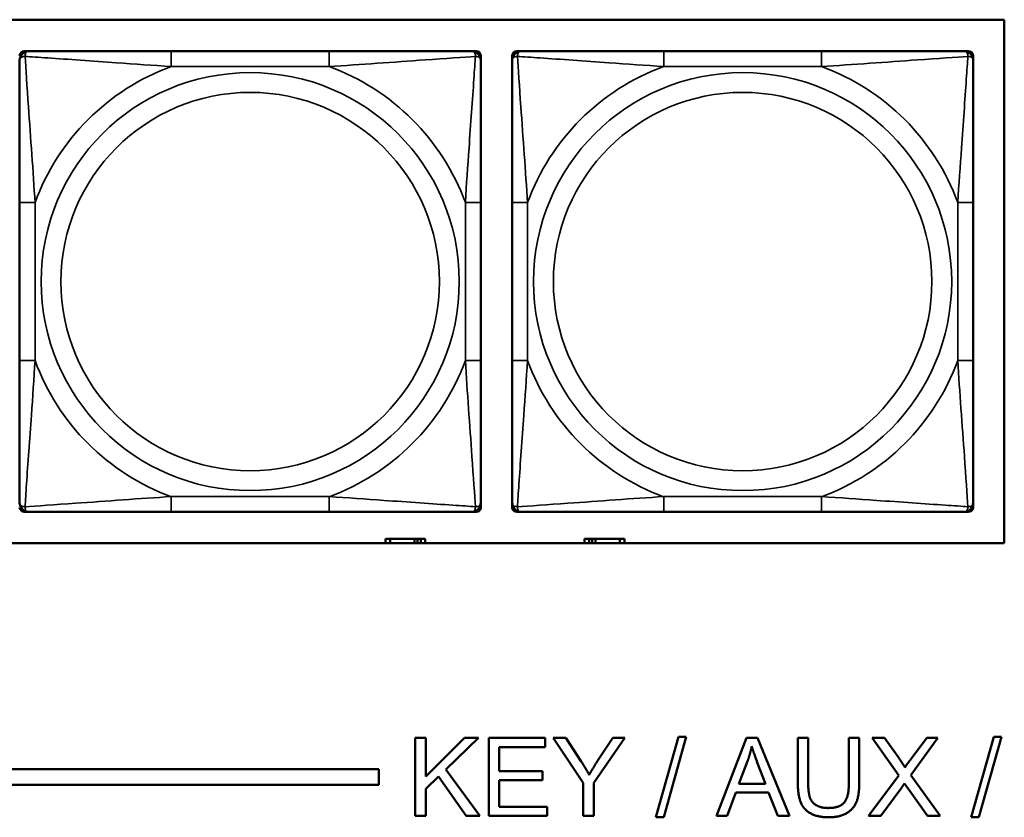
# Model space of a CAD drawing. Header units: inches. Extents: x 1.4 to 53.9, y 1.3 to 58.
# Tile 115 of 227: x 26.4 to 27.7, y 41.7 to 42.8. Entities that reach past the tile are written whole.
import ezdxf

# ---------------------------------------------------------------- set-up
doc = ezdxf.new("R2010")
doc.units = ezdxf.units.IN
doc.header["$MEASUREMENT"] = 0
doc.layers.add('Visible (ANSI)', color=7, linetype='Continuous', lineweight=50)
doc.layers.add('Visible Narrow (ANSI)', color=7, linetype='Continuous', lineweight=35)

msp = doc.modelspace()

# ---------------------------------------------------------------- linework, layer by layer
at = {"layer": 'Visible (ANSI)'}
for p, q in [((25.1086, 42.7564), (27.6768, 42.7564)), ((27.6768, 42.7564), (27.6768, 42.0858)), ((26.4214, 42.7161), (26.4273, 42.7161)), ((26.812, 42.7161), (26.6097, 42.7161)), ((26.9943, 42.7161), (27.0002, 42.7161)), ((27.0061, 42.7102), (27.0061, 42.7043)), ((27.0464, 42.7043), (27.0464, 42.7102)), ((27.0523, 42.7161), (27.0582, 42.7161)), ((27.4428, 42.7161), (27.2405, 42.7161)), ((27.6251, 42.7161), (27.631, 42.7161)), ((27.6369, 42.7102), (27.6369, 42.7043)), ((26.4155, 42.522), (26.4155, 42.3197)), ((27.0061, 42.3197), (27.0061, 42.522)), ((27.0464, 42.522), (27.0464, 42.3197)), ((27.6369, 42.3197), (27.6369, 42.522)), ((27.0061, 42.1374), (27.0061, 42.1315)), ((27.0464, 42.1315), (27.0464, 42.1374)), ((27.6369, 42.1374), (27.6369, 42.1315)), ((26.4273, 42.1256), (26.4214, 42.1256)), ((26.6097, 42.1256), (26.812, 42.1256)), ((27.0002, 42.1256), (26.9943, 42.1256)), ((27.0582, 42.1256), (27.0523, 42.1256)), ((27.2405, 42.1256), (27.4428, 42.1256)), ((27.631, 42.1256), (27.6251, 42.1256)), ((26.8899, 42.0914), (26.8841, 42.0914)), ((26.8841, 42.0914), (26.8841, 42.0858)), ((26.8899, 42.0914), (26.9212, 42.0914)), ((26.8899, 42.0858), (26.8899, 42.0914)), ((26.9212, 42.0858), (26.9212, 42.0914)), ((26.9212, 42.0914), (26.9253, 42.0914)), ((26.9253, 42.0914), (26.9253, 42.0858)), ((26.9253, 42.0914), (26.9293, 42.0914)), ((26.9351, 42.0914), (26.9293, 42.0914)), ((26.9293, 42.0914), (26.9293, 42.0858)), ((26.9351, 42.0858), (26.9351, 42.0914)), ((27.1449, 42.0914), (27.1391, 42.0914)), ((27.1391, 42.0914), (27.1391, 42.0858)), ((27.1449, 42.0914), (27.1489, 42.0914)), ((27.1449, 42.0858), (27.1449, 42.0914)), ((27.1489, 42.0858), (27.1489, 42.0914)), ((27.1489, 42.0914), (27.153, 42.0914)), ((27.153, 42.0914), (27.153, 42.0858)), ((27.153, 42.0914), (27.1843, 42.0914)), ((27.1843, 42.0914), (27.1843, 42.0858)), ((27.1901, 42.0914), (27.1843, 42.0914)), ((27.1901, 42.0858), (27.1901, 42.0914)), ((27.6768, 42.0858), (25.1086, 42.0858)), ((27.2306, 41.7344), (27.2595, 41.8377)), ((27.2694, 41.8377), (27.2405, 41.7344)), ((27.2595, 41.8377), (27.2694, 41.8377)), ((27.6343, 41.7344), (27.6633, 41.8377)), ((27.6732, 41.8377), (27.6442, 41.7344)), ((27.6633, 41.8377), (27.6732, 41.8377)), ((26.9223, 41.8361), (26.9356, 41.8361)), ((26.9223, 41.7361), (26.9223, 41.8361)), ((26.9356, 41.8361), (26.9356, 41.7865)), ((26.9356, 41.7865), (26.9853, 41.8361)), ((27.0032, 41.8361), (26.9613, 41.7955)), ((26.9853, 41.8361), (27.0032, 41.8361)), ((27.0164, 41.8361), (27.0888, 41.8361)), ((27.0164, 41.7361), (27.0164, 41.8361)), ((27.0888, 41.8242), (27.0297, 41.8242)), ((27.0297, 41.8242), (27.0297, 41.7937)), ((27.0888, 41.8361), (27.0888, 41.8242)), ((27.1375, 41.7784), (27.0989, 41.8361)), ((27.0989, 41.8361), (27.115, 41.8361)), ((27.115, 41.8361), (27.1348, 41.8059)), ((27.1907, 41.8361), (27.1508, 41.7784)), ((27.1559, 41.8066), (27.1753, 41.8361)), ((27.1753, 41.8361), (27.1907, 41.8361)), ((27.308, 41.7361), (27.3464, 41.8361)), ((27.3464, 41.8361), (27.3607, 41.8361)), ((27.3607, 41.8361), (27.4016, 41.7361)), ((27.4123, 41.7783), (27.4123, 41.8361)), ((27.4123, 41.8361), (27.4256, 41.8361)), ((27.4256, 41.8361), (27.4256, 41.7784)), ((27.4777, 41.7784), (27.4777, 41.8361)), ((27.4777, 41.8361), (27.491, 41.8361)), ((27.491, 41.8361), (27.491, 41.7783)), ((27.5415, 41.7879), (27.5075, 41.8361)), ((27.5075, 41.8361), (27.5232, 41.8361)), ((27.5232, 41.8361), (27.5415, 41.8104)), ((27.5918, 41.8361), (27.5572, 41.7885)), ((27.5575, 41.8094), (27.5774, 41.8361)), ((27.5774, 41.8361), (27.5918, 41.8361)), ((27.3368, 41.7771), (27.3479, 41.8064)), ((27.3603, 41.8048), (27.3708, 41.7771)), ((19.4287, 41.7961), (26.8757, 41.7961)), ((26.8757, 41.7961), (26.8757, 41.7761)), ((26.952, 41.7866), (26.9356, 41.7707)), ((26.9876, 41.7361), (26.952, 41.7866)), ((26.9613, 41.7955), (27.005, 41.7361)), ((27.0297, 41.7937), (27.0851, 41.7937)), ((27.0851, 41.7937), (27.0851, 41.7819)), ((27.5029, 41.7361), (27.5415, 41.7879)), ((27.5572, 41.7885), (27.5946, 41.7361)), ((26.8757, 41.7761), (19.4287, 41.7761)), ((27.0851, 41.7819), (27.0297, 41.7819)), ((27.0297, 41.7819), (27.0297, 41.7479)), ((27.1375, 41.7361), (27.1375, 41.7784)), ((27.1508, 41.7784), (27.1508, 41.7361)), ((27.3708, 41.7771), (27.3368, 41.7771)), ((26.9356, 41.7707), (26.9356, 41.7361)), ((27.333, 41.7663), (27.322, 41.7361)), ((27.3749, 41.7663), (27.333, 41.7663)), ((27.3865, 41.7361), (27.3749, 41.7663)), ((27.5441, 41.7707), (27.5188, 41.7361)), ((27.5784, 41.7361), (27.5531, 41.7717)), ((27.0297, 41.7479), (27.0911, 41.7479)), ((27.0911, 41.7479), (27.0911, 41.7361)), ((26.9356, 41.7361), (26.9223, 41.7361)), ((27.005, 41.7361), (26.9876, 41.7361)), ((27.0911, 41.7361), (27.0164, 41.7361)), ((27.1508, 41.7361), (27.1375, 41.7361)), ((27.322, 41.7361), (27.308, 41.7361)), ((27.4016, 41.7361), (27.3865, 41.7361)), ((27.5188, 41.7361), (27.5029, 41.7361)), ((27.5946, 41.7361), (27.5784, 41.7361)), ((27.2405, 41.7344), (27.2306, 41.7344)), ((27.6442, 41.7344), (27.6343, 41.7344))]:
    msp.add_line(p, q, dxfattribs=at)
for centre, radius, start, end in [((26.4214, 42.7102), 0.00591, 90, 180), ((26.4273, 42.7043), 0.0118, 90, 180), ((26.9943, 42.7043), 0.0118, 0, 90), ((27.0002, 42.7102), 0.00591, 0, 90), ((27.0523, 42.7102), 0.00591, 90, 180), ((27.0582, 42.7043), 0.0118, 90, 180), ((27.6251, 42.7043), 0.0118, 0, 90), ((27.631, 42.7102), 0.00591, 0, 90), ((26.4273, 42.1374), 0.0118, 180, 270), ((26.4214, 42.1315), 0.00591, 180, 270), ((26.9943, 42.1374), 0.0118, 270, 0), ((27.0002, 42.1315), 0.00591, 270, 0), ((27.0582, 42.1374), 0.0118, 180, 270), ((27.0523, 42.1315), 0.00591, 180, 270), ((27.6251, 42.1374), 0.0118, 270, 0), ((27.631, 42.1315), 0.00591, 270, 0)]:
    msp.add_arc(centre, radius, start, end, dxfattribs=at)
for points, knots in [([(26.6097, 42.7161), (26.586, 42.7161), (26.562, 42.7161), (26.5386, 42.7161), (26.508, 42.7161), (26.4771, 42.7161), (26.4538, 42.7161), (26.4418, 42.7161), (26.4322, 42.7161), (26.4273, 42.7161)], [0.2569537, 0.2569537, 0.2569537, 0.2569537, 0.4371919, 0.4371919, 0.4371919, 0.6739428, 0.6739428, 0.6739428, 0.7963818, 0.7963818, 0.7963818, 0.7963818]), ([(26.9943, 42.7161), (26.9885, 42.7161), (26.9761, 42.7161), (26.9608, 42.7161), (26.9374, 42.7161), (26.9083, 42.7161), (26.8792, 42.7161), (26.857, 42.7161), (26.8344, 42.7161), (26.812, 42.7161)], [-0.7968224, -0.7968224, -0.7968224, -0.7968224, -0.6514613, -0.6514613, -0.6514613, -0.427691, -0.427691, -0.427691, -0.2569517, -0.2569517, -0.2569517, -0.2569517]), ([(27.2405, 42.7161), (27.2168, 42.7161), (27.1928, 42.7161), (27.1695, 42.7161), (27.1388, 42.7161), (27.1079, 42.7161), (27.0847, 42.7161), (27.0726, 42.7161), (27.063, 42.7161), (27.0582, 42.7161)], [0.2569537, 0.2569537, 0.2569537, 0.2569537, 0.4371919, 0.4371919, 0.4371919, 0.6739428, 0.6739428, 0.6739428, 0.7963818, 0.7963818, 0.7963818, 0.7963818]), ([(27.6251, 42.7161), (27.6194, 42.7161), (27.6069, 42.7161), (27.5917, 42.7161), (27.5682, 42.7161), (27.5391, 42.7161), (27.51, 42.7161), (27.4878, 42.7161), (27.4652, 42.7161), (27.4428, 42.7161)], [-0.7968224, -0.7968224, -0.7968224, -0.7968224, -0.6514613, -0.6514613, -0.6514613, -0.427691, -0.427691, -0.427691, -0.2569517, -0.2569517, -0.2569517, -0.2569517]), ([(26.4155, 42.7043), (26.4155, 42.6986), (26.4155, 42.6861), (26.4155, 42.6709), (26.4155, 42.6474), (26.4155, 42.6183), (26.4155, 42.5892), (26.4155, 42.5671), (26.4155, 42.5444), (26.4155, 42.522)], [-0.7968224, -0.7968224, -0.7968224, -0.7968224, -0.6514613, -0.6514613, -0.6514613, -0.427691, -0.427691, -0.427691, -0.2569517, -0.2569517, -0.2569517, -0.2569517]), ([(27.0061, 42.522), (27.0061, 42.5457), (27.0061, 42.5696), (27.0061, 42.593), (27.0061, 42.6237), (27.0061, 42.6546), (27.0061, 42.6778), (27.0061, 42.6898), (27.0061, 42.6994), (27.0061, 42.7043)], [0.2569537, 0.2569537, 0.2569537, 0.2569537, 0.4371919, 0.4371919, 0.4371919, 0.6739428, 0.6739428, 0.6739428, 0.7963818, 0.7963818, 0.7963818, 0.7963818]), ([(27.0464, 42.7043), (27.0464, 42.6986), (27.0464, 42.6861), (27.0464, 42.6709), (27.0464, 42.6474), (27.0464, 42.6183), (27.0464, 42.5892), (27.0464, 42.5671), (27.0464, 42.5444), (27.0464, 42.522)], [-0.7968224, -0.7968224, -0.7968224, -0.7968224, -0.6514613, -0.6514613, -0.6514613, -0.427691, -0.427691, -0.427691, -0.2569517, -0.2569517, -0.2569517, -0.2569517]), ([(27.6369, 42.522), (27.6369, 42.5457), (27.6369, 42.5696), (27.6369, 42.593), (27.6369, 42.6237), (27.6369, 42.6546), (27.6369, 42.6778), (27.6369, 42.6898), (27.6369, 42.6994), (27.6369, 42.7043)], [0.2569537, 0.2569537, 0.2569537, 0.2569537, 0.4371919, 0.4371919, 0.4371919, 0.6739428, 0.6739428, 0.6739428, 0.7963818, 0.7963818, 0.7963818, 0.7963818]), ([(26.4155, 42.3197), (26.4155, 42.296), (26.4155, 42.272), (26.4155, 42.2487), (26.4155, 42.218), (26.4155, 42.1871), (26.4155, 42.1639), (26.4155, 42.1519), (26.4155, 42.1422), (26.4155, 42.1374)], [0.2569537, 0.2569537, 0.2569537, 0.2569537, 0.4371919, 0.4371919, 0.4371919, 0.6739428, 0.6739428, 0.6739428, 0.7963818, 0.7963818, 0.7963818, 0.7963818]), ([(27.0061, 42.1374), (27.0061, 42.1431), (27.0061, 42.1556), (27.0061, 42.1708), (27.0061, 42.1942), (27.0061, 42.2234), (27.0061, 42.2524), (27.0061, 42.2746), (27.0061, 42.2973), (27.0061, 42.3197)], [-0.7968224, -0.7968224, -0.7968224, -0.7968224, -0.6514613, -0.6514613, -0.6514613, -0.427691, -0.427691, -0.427691, -0.2569517, -0.2569517, -0.2569517, -0.2569517]), ([(27.0464, 42.3197), (27.0464, 42.296), (27.0464, 42.272), (27.0464, 42.2487), (27.0464, 42.218), (27.0464, 42.1871), (27.0464, 42.1639), (27.0464, 42.1519), (27.0464, 42.1422), (27.0464, 42.1374)], [0.2569537, 0.2569537, 0.2569537, 0.2569537, 0.4371919, 0.4371919, 0.4371919, 0.6739428, 0.6739428, 0.6739428, 0.7963818, 0.7963818, 0.7963818, 0.7963818]), ([(27.6369, 42.1374), (27.6369, 42.1431), (27.6369, 42.1556), (27.6369, 42.1708), (27.6369, 42.1942), (27.6369, 42.2234), (27.6369, 42.2524), (27.6369, 42.2746), (27.6369, 42.2973), (27.6369, 42.3197)], [-0.7968224, -0.7968224, -0.7968224, -0.7968224, -0.6514613, -0.6514613, -0.6514613, -0.427691, -0.427691, -0.427691, -0.2569517, -0.2569517, -0.2569517, -0.2569517]), ([(26.4273, 42.1256), (26.4331, 42.1256), (26.4456, 42.1256), (26.4608, 42.1256), (26.4842, 42.1256), (26.5133, 42.1256), (26.5424, 42.1256), (26.5646, 42.1256), (26.5873, 42.1256), (26.6097, 42.1256)], [-0.7968224, -0.7968224, -0.7968224, -0.7968224, -0.6514613, -0.6514613, -0.6514613, -0.427691, -0.427691, -0.427691, -0.2569517, -0.2569517, -0.2569517, -0.2569517]), ([(26.812, 42.1256), (26.8356, 42.1256), (26.8596, 42.1256), (26.883, 42.1256), (26.9137, 42.1256), (26.9445, 42.1256), (26.9678, 42.1256), (26.9798, 42.1256), (26.9894, 42.1256), (26.9943, 42.1256)], [0.2569537, 0.2569537, 0.2569537, 0.2569537, 0.4371919, 0.4371919, 0.4371919, 0.6739428, 0.6739428, 0.6739428, 0.7963818, 0.7963818, 0.7963818, 0.7963818]), ([(27.0582, 42.1256), (27.0639, 42.1256), (27.0764, 42.1256), (27.0916, 42.1256), (27.115, 42.1256), (27.1442, 42.1256), (27.1732, 42.1256), (27.1954, 42.1256), (27.2181, 42.1256), (27.2405, 42.1256)], [-0.7968224, -0.7968224, -0.7968224, -0.7968224, -0.6514613, -0.6514613, -0.6514613, -0.427691, -0.427691, -0.427691, -0.2569517, -0.2569517, -0.2569517, -0.2569517]), ([(27.4428, 42.1256), (27.4664, 42.1256), (27.4904, 42.1256), (27.5138, 42.1256), (27.5445, 42.1256), (27.5753, 42.1256), (27.5986, 42.1256), (27.6106, 42.1256), (27.6202, 42.1256), (27.6251, 42.1256)], [0.2569537, 0.2569537, 0.2569537, 0.2569537, 0.4371919, 0.4371919, 0.4371919, 0.6739428, 0.6739428, 0.6739428, 0.7963818, 0.7963818, 0.7963818, 0.7963818])]:
    msp.add_open_spline(points, degree=3, knots=knots, dxfattribs=at)
for points in [[(27.3479, 41.8064), (27.3513, 41.8159), (27.3533, 41.8255)], [(27.3533, 41.8255), (27.3556, 41.8175), (27.3603, 41.8048)], [(27.1348, 41.8059), (27.1403, 41.7975), (27.145, 41.7889)], [(27.145, 41.7889), (27.1495, 41.7968), (27.1559, 41.8066)], [(27.5415, 41.8104), (27.5472, 41.8025), (27.5495, 41.7982)], [(27.5495, 41.7982), (27.5528, 41.8035), (27.5575, 41.8094)], [(27.4519, 41.7344), (27.4379, 41.7344), (27.42, 41.7441), (27.4123, 41.7624), (27.4123, 41.7783)], [(27.4256, 41.7784), (27.4256, 41.7654), (27.4304, 41.753), (27.4422, 41.7463), (27.4508, 41.7463)], [(27.4508, 41.7463), (27.4653, 41.7463), (27.4777, 41.7596), (27.4777, 41.7784)], [(27.491, 41.7783), (27.491, 41.7632), (27.4842, 41.7455), (27.4664, 41.7344), (27.4519, 41.7344)], [(27.5489, 41.7779), (27.5456, 41.7728), (27.5441, 41.7707)], [(27.5531, 41.7717), (27.5509, 41.7748), (27.5489, 41.7779)]]:
    msp.add_open_spline(points, degree=2, dxfattribs=at)
at = {"layer": 'Visible Narrow (ANSI)'}
for p, q in [((26.6097, 42.7161), (26.6097, 42.6964)), ((26.812, 42.7161), (26.812, 42.6964)), ((27.2405, 42.7161), (27.2405, 42.6964)), ((27.4428, 42.7161), (27.4428, 42.6964)), ((26.6097, 42.6964), (26.812, 42.6964)), ((27.2405, 42.6964), (27.4428, 42.6964)), ((26.4155, 42.522), (26.4352, 42.522)), ((26.4352, 42.3197), (26.4352, 42.522)), ((26.9864, 42.522), (26.9864, 42.3197)), ((27.0061, 42.522), (26.9864, 42.522)), ((27.0464, 42.522), (27.066, 42.522)), ((27.066, 42.3197), (27.066, 42.522)), ((27.6172, 42.522), (27.6172, 42.3197)), ((27.6369, 42.522), (27.6172, 42.522)), ((26.4155, 42.3197), (26.4352, 42.3197)), ((27.0061, 42.3197), (26.9864, 42.3197)), ((27.0464, 42.3197), (27.066, 42.3197)), ((27.6369, 42.3197), (27.6172, 42.3197)), ((26.812, 42.1453), (26.6097, 42.1453)), ((26.6097, 42.1256), (26.6097, 42.1453)), ((26.812, 42.1256), (26.812, 42.1453)), ((27.4428, 42.1453), (27.2405, 42.1453)), ((27.2405, 42.1256), (27.2405, 42.1453)), ((27.4428, 42.1256), (27.4428, 42.1453))]:
    msp.add_line(p, q, dxfattribs=at)
for centre, radius in [((26.7108, 42.4208), 0.2678), ((27.3416, 42.4208), 0.2678), ((26.7108, 42.4208), 0.2424), ((27.3416, 42.4208), 0.2424)]:
    msp.add_circle(centre, radius, dxfattribs=at)
for centre, start, end in [((26.7108, 42.4208), 110.1547, 159.8453), ((26.7108, 42.4208), 20.1547, 69.8453), ((27.3416, 42.4208), 110.1547, 159.8453), ((27.3416, 42.4208), 20.1547, 69.8453), ((26.7108, 42.4208), 200.1547, 249.8453), ((26.7108, 42.4208), 290.1547, 339.8453), ((27.3416, 42.4208), 200.1547, 249.8453), ((27.3416, 42.4208), 290.1547, 339.8453)]:
    msp.add_arc(centre, 0.2936, start, end, dxfattribs=at)
for points, knots in [([(26.4155, 42.7043), (26.4155, 42.7048), (26.4156, 42.7053), (26.4159, 42.7062), (26.416, 42.7066), (26.4164, 42.7072), (26.4166, 42.7074), (26.4169, 42.7077), (26.417, 42.7078), (26.4174, 42.7082), (26.4178, 42.7084), (26.4187, 42.7088), (26.4193, 42.709), (26.4208, 42.7092), (26.4215, 42.7093), (26.4224, 42.7093)], [-0.0532704, -0.0532704, -0.0532704, -0.0532704, -0.04377373, -0.04377373, -0.03521335, -0.03521335, -0.02986312, -0.02986312, -0.02651922, -0.02651922, -0.01983142, -0.01983142, -0.00913095, -0.00913095, 0.00023197, 0.00023197, 0.00023197, 0.00023197]), ([(26.4224, 42.7093), (26.4224, 42.7101), (26.4224, 42.7109), (26.4227, 42.7123), (26.4229, 42.713), (26.4233, 42.7139), (26.4235, 42.7142), (26.4238, 42.7146), (26.4239, 42.7148), (26.4242, 42.7151), (26.4245, 42.7152), (26.425, 42.7156), (26.4254, 42.7158), (26.4263, 42.7161), (26.4268, 42.7161), (26.4273, 42.7161)], [-0.00023197, -0.00023197, -0.00023197, -0.00023197, 0.00913095, 0.00913095, 0.01983142, 0.01983142, 0.02651922, 0.02651922, 0.02986312, 0.02986312, 0.03521335, 0.03521335, 0.04377373, 0.04377373, 0.0532704, 0.0532704, 0.0532704, 0.0532704]), ([(26.4224, 42.7093), (26.43, 42.7088), (26.4401, 42.7081), (26.4771, 42.7057), (26.5088, 42.7034), (26.5631, 42.6995), (26.5863, 42.6978), (26.6097, 42.6964)], [-0.7478145, -0.7478145, -0.7478145, -0.7478145, -0.6493253, -0.6493253, -0.427691, -0.427691, -0.2569537, -0.2569537, -0.2569537, -0.2569537]), ([(26.4352, 42.522), (26.4328, 42.5625), (26.4295, 42.6048), (26.4249, 42.6705), (26.4233, 42.6949), (26.4224, 42.7093)], [0.2569517, 0.2569517, 0.2569517, 0.2569517, 0.5559983, 0.5559983, 0.7482818, 0.7482818, 0.7482818, 0.7482818]), ([(26.812, 42.6964), (26.8524, 42.6988), (26.8948, 42.7021), (26.9605, 42.7067), (26.9849, 42.7083), (26.9992, 42.7093)], [0.2569517, 0.2569517, 0.2569517, 0.2569517, 0.5559983, 0.5559983, 0.7482818, 0.7482818, 0.7482818, 0.7482818]), ([(26.9992, 42.7093), (26.9987, 42.7016), (26.9981, 42.6916), (26.9956, 42.6546), (26.9933, 42.6228), (26.9894, 42.5686), (26.9878, 42.5454), (26.9864, 42.522)], [-0.7478145, -0.7478145, -0.7478145, -0.7478145, -0.6493253, -0.6493253, -0.427691, -0.427691, -0.2569537, -0.2569537, -0.2569537, -0.2569537]), ([(26.9943, 42.7161), (26.9948, 42.7161), (26.9953, 42.7161), (26.9962, 42.7158), (26.9966, 42.7156), (26.9972, 42.7152), (26.9974, 42.7151), (26.9977, 42.7148), (26.9978, 42.7146), (26.9981, 42.7142), (26.9983, 42.7139), (26.9988, 42.713), (26.999, 42.7123), (26.9992, 42.7109), (26.9993, 42.7101), (26.9992, 42.7093)], [-0.0532704, -0.0532704, -0.0532704, -0.0532704, -0.04377373, -0.04377373, -0.03521335, -0.03521335, -0.02986312, -0.02986312, -0.02651922, -0.02651922, -0.01983142, -0.01983142, -0.00913095, -0.00913095, 0.00023197, 0.00023197, 0.00023197, 0.00023197]), ([(26.9992, 42.7093), (27.0001, 42.7093), (27.0008, 42.7092), (27.0023, 42.709), (27.0029, 42.7088), (27.0039, 42.7084), (27.0042, 42.7082), (27.0046, 42.7078), (27.0047, 42.7077), (27.005, 42.7074), (27.0052, 42.7072), (27.0056, 42.7066), (27.0058, 42.7062), (27.006, 42.7053), (27.0061, 42.7048), (27.0061, 42.7043)], [-0.00023197, -0.00023197, -0.00023197, -0.00023197, 0.00913095, 0.00913095, 0.01983142, 0.01983142, 0.02651922, 0.02651922, 0.02986312, 0.02986312, 0.03521335, 0.03521335, 0.04377373, 0.04377373, 0.0532704, 0.0532704, 0.0532704, 0.0532704]), ([(27.0464, 42.7043), (27.0464, 42.7048), (27.0464, 42.7053), (27.0467, 42.7062), (27.0469, 42.7066), (27.0472, 42.7072), (27.0474, 42.7074), (27.0477, 42.7077), (27.0478, 42.7078), (27.0483, 42.7082), (27.0486, 42.7084), (27.0495, 42.7088), (27.0502, 42.709), (27.0516, 42.7092), (27.0524, 42.7093), (27.0532, 42.7093)], [-0.0532704, -0.0532704, -0.0532704, -0.0532704, -0.04377373, -0.04377373, -0.03521335, -0.03521335, -0.02986312, -0.02986312, -0.02651922, -0.02651922, -0.01983142, -0.01983142, -0.00913095, -0.00913095, 0.00023197, 0.00023197, 0.00023197, 0.00023197]), ([(27.0532, 42.7093), (27.0532, 42.7101), (27.0532, 42.7109), (27.0535, 42.7123), (27.0537, 42.713), (27.0541, 42.7139), (27.0543, 42.7142), (27.0546, 42.7146), (27.0548, 42.7148), (27.0551, 42.7151), (27.0553, 42.7152), (27.0559, 42.7156), (27.0562, 42.7158), (27.0571, 42.7161), (27.0576, 42.7161), (27.0582, 42.7161)], [-0.00023197, -0.00023197, -0.00023197, -0.00023197, 0.00913095, 0.00913095, 0.01983142, 0.01983142, 0.02651922, 0.02651922, 0.02986312, 0.02986312, 0.03521335, 0.03521335, 0.04377373, 0.04377373, 0.0532704, 0.0532704, 0.0532704, 0.0532704]), ([(27.0532, 42.7093), (27.0609, 42.7088), (27.0709, 42.7081), (27.1079, 42.7057), (27.1396, 42.7034), (27.1939, 42.6995), (27.2171, 42.6978), (27.2405, 42.6964)], [-0.7478145, -0.7478145, -0.7478145, -0.7478145, -0.6493253, -0.6493253, -0.427691, -0.427691, -0.2569537, -0.2569537, -0.2569537, -0.2569537]), ([(27.066, 42.522), (27.0636, 42.5625), (27.0603, 42.6048), (27.0557, 42.6705), (27.0541, 42.6949), (27.0532, 42.7093)], [0.2569517, 0.2569517, 0.2569517, 0.2569517, 0.5559983, 0.5559983, 0.7482818, 0.7482818, 0.7482818, 0.7482818]), ([(27.4428, 42.6964), (27.4833, 42.6988), (27.5256, 42.7021), (27.5913, 42.7067), (27.6157, 42.7083), (27.6301, 42.7093)], [0.2569517, 0.2569517, 0.2569517, 0.2569517, 0.5559983, 0.5559983, 0.7482818, 0.7482818, 0.7482818, 0.7482818]), ([(27.6301, 42.7093), (27.6296, 42.7016), (27.6289, 42.6916), (27.6264, 42.6546), (27.6242, 42.6228), (27.6203, 42.5686), (27.6186, 42.5454), (27.6172, 42.522)], [-0.7478145, -0.7478145, -0.7478145, -0.7478145, -0.6493253, -0.6493253, -0.427691, -0.427691, -0.2569537, -0.2569537, -0.2569537, -0.2569537]), ([(27.6251, 42.7161), (27.6256, 42.7161), (27.6261, 42.7161), (27.627, 42.7158), (27.6274, 42.7156), (27.628, 42.7152), (27.6282, 42.7151), (27.6285, 42.7148), (27.6286, 42.7146), (27.6289, 42.7142), (27.6291, 42.7139), (27.6296, 42.713), (27.6298, 42.7123), (27.63, 42.7109), (27.6301, 42.7101), (27.6301, 42.7093)], [-0.0532704, -0.0532704, -0.0532704, -0.0532704, -0.04377373, -0.04377373, -0.03521335, -0.03521335, -0.02986312, -0.02986312, -0.02651922, -0.02651922, -0.01983142, -0.01983142, -0.00913095, -0.00913095, 0.00023197, 0.00023197, 0.00023197, 0.00023197]), ([(27.6301, 42.7093), (27.6309, 42.7093), (27.6316, 42.7092), (27.6331, 42.709), (27.6338, 42.7088), (27.6347, 42.7084), (27.635, 42.7082), (27.6354, 42.7078), (27.6355, 42.7077), (27.6359, 42.7074), (27.636, 42.7072), (27.6364, 42.7066), (27.6366, 42.7062), (27.6368, 42.7053), (27.6369, 42.7048), (27.6369, 42.7043)], [-0.00023197, -0.00023197, -0.00023197, -0.00023197, 0.00913095, 0.00913095, 0.01983142, 0.01983142, 0.02651922, 0.02651922, 0.02986312, 0.02986312, 0.03521335, 0.03521335, 0.04377373, 0.04377373, 0.0532704, 0.0532704, 0.0532704, 0.0532704]), ([(26.4224, 42.1324), (26.4229, 42.1401), (26.4235, 42.1501), (26.426, 42.1871), (26.4283, 42.2188), (26.4322, 42.2731), (26.4338, 42.2963), (26.4352, 42.3197)], [-0.7478145, -0.7478145, -0.7478145, -0.7478145, -0.6493253, -0.6493253, -0.427691, -0.427691, -0.2569537, -0.2569537, -0.2569537, -0.2569537]), ([(26.9864, 42.3197), (26.9888, 42.2792), (26.9921, 42.2368), (26.9967, 42.1712), (26.9983, 42.1468), (26.9992, 42.1324)], [0.2569517, 0.2569517, 0.2569517, 0.2569517, 0.5559983, 0.5559983, 0.7482818, 0.7482818, 0.7482818, 0.7482818]), ([(27.0532, 42.1324), (27.0537, 42.1401), (27.0543, 42.1501), (27.0568, 42.1871), (27.0591, 42.2188), (27.063, 42.2731), (27.0646, 42.2963), (27.066, 42.3197)], [-0.7478145, -0.7478145, -0.7478145, -0.7478145, -0.6493253, -0.6493253, -0.427691, -0.427691, -0.2569537, -0.2569537, -0.2569537, -0.2569537]), ([(27.6172, 42.3197), (27.6196, 42.2792), (27.6229, 42.2368), (27.6275, 42.1712), (27.6291, 42.1468), (27.6301, 42.1324)], [0.2569517, 0.2569517, 0.2569517, 0.2569517, 0.5559983, 0.5559983, 0.7482818, 0.7482818, 0.7482818, 0.7482818]), ([(26.6097, 42.1453), (26.5692, 42.1429), (26.5268, 42.1396), (26.4612, 42.1349), (26.4367, 42.1333), (26.4224, 42.1324)], [0.2569517, 0.2569517, 0.2569517, 0.2569517, 0.5559983, 0.5559983, 0.7482818, 0.7482818, 0.7482818, 0.7482818]), ([(26.9992, 42.1324), (26.9916, 42.1329), (26.9816, 42.1336), (26.9445, 42.136), (26.9128, 42.1383), (26.8586, 42.1422), (26.8353, 42.1438), (26.812, 42.1453)], [-0.7478145, -0.7478145, -0.7478145, -0.7478145, -0.6493253, -0.6493253, -0.427691, -0.427691, -0.2569537, -0.2569537, -0.2569537, -0.2569537]), ([(27.2405, 42.1453), (27.2, 42.1429), (27.1576, 42.1396), (27.092, 42.1349), (27.0676, 42.1333), (27.0532, 42.1324)], [0.2569517, 0.2569517, 0.2569517, 0.2569517, 0.5559983, 0.5559983, 0.7482818, 0.7482818, 0.7482818, 0.7482818]), ([(27.6301, 42.1324), (27.6224, 42.1329), (27.6124, 42.1336), (27.5753, 42.136), (27.5436, 42.1383), (27.4894, 42.1422), (27.4661, 42.1438), (27.4428, 42.1453)], [-0.7478145, -0.7478145, -0.7478145, -0.7478145, -0.6493253, -0.6493253, -0.427691, -0.427691, -0.2569537, -0.2569537, -0.2569537, -0.2569537]), ([(26.4224, 42.1324), (26.4215, 42.1324), (26.4208, 42.1325), (26.4193, 42.1327), (26.4187, 42.1329), (26.4178, 42.1333), (26.4174, 42.1335), (26.417, 42.1339), (26.4169, 42.134), (26.4166, 42.1343), (26.4164, 42.1345), (26.416, 42.1351), (26.4159, 42.1355), (26.4156, 42.1363), (26.4155, 42.1368), (26.4155, 42.1374)], [-0.00023197, -0.00023197, -0.00023197, -0.00023197, 0.00913095, 0.00913095, 0.01983142, 0.01983142, 0.02651922, 0.02651922, 0.02986312, 0.02986312, 0.03521335, 0.03521335, 0.04377373, 0.04377373, 0.0532704, 0.0532704, 0.0532704, 0.0532704]), ([(26.4273, 42.1256), (26.4268, 42.1256), (26.4263, 42.1256), (26.4254, 42.1259), (26.425, 42.1261), (26.4245, 42.1265), (26.4242, 42.1266), (26.4239, 42.1269), (26.4238, 42.1271), (26.4235, 42.1275), (26.4233, 42.1278), (26.4229, 42.1287), (26.4227, 42.1294), (26.4224, 42.1308), (26.4224, 42.1316), (26.4224, 42.1324)], [-0.0532704, -0.0532704, -0.0532704, -0.0532704, -0.04377373, -0.04377373, -0.03521335, -0.03521335, -0.02986312, -0.02986312, -0.02651922, -0.02651922, -0.01983142, -0.01983142, -0.00913095, -0.00913095, 0.00023197, 0.00023197, 0.00023197, 0.00023197]), ([(26.9992, 42.1324), (26.9993, 42.1316), (26.9992, 42.1308), (26.999, 42.1294), (26.9988, 42.1287), (26.9983, 42.1278), (26.9981, 42.1275), (26.9978, 42.1271), (26.9977, 42.1269), (26.9974, 42.1266), (26.9972, 42.1265), (26.9966, 42.1261), (26.9962, 42.1259), (26.9953, 42.1256), (26.9948, 42.1256), (26.9943, 42.1256)], [-0.00023197, -0.00023197, -0.00023197, -0.00023197, 0.00913095, 0.00913095, 0.01983142, 0.01983142, 0.02651922, 0.02651922, 0.02986312, 0.02986312, 0.03521335, 0.03521335, 0.04377373, 0.04377373, 0.0532704, 0.0532704, 0.0532704, 0.0532704]), ([(27.0061, 42.1374), (27.0061, 42.1368), (27.006, 42.1363), (27.0058, 42.1355), (27.0056, 42.1351), (27.0052, 42.1345), (27.005, 42.1343), (27.0047, 42.134), (27.0046, 42.1339), (27.0042, 42.1335), (27.0039, 42.1333), (27.0029, 42.1329), (27.0023, 42.1327), (27.0008, 42.1325), (27.0001, 42.1324), (26.9992, 42.1324)], [-0.0532704, -0.0532704, -0.0532704, -0.0532704, -0.04377373, -0.04377373, -0.03521335, -0.03521335, -0.02986312, -0.02986312, -0.02651922, -0.02651922, -0.01983142, -0.01983142, -0.00913095, -0.00913095, 0.00023197, 0.00023197, 0.00023197, 0.00023197]), ([(27.0532, 42.1324), (27.0524, 42.1324), (27.0516, 42.1325), (27.0502, 42.1327), (27.0495, 42.1329), (27.0486, 42.1333), (27.0483, 42.1335), (27.0478, 42.1339), (27.0477, 42.134), (27.0474, 42.1343), (27.0472, 42.1345), (27.0469, 42.1351), (27.0467, 42.1355), (27.0464, 42.1363), (27.0464, 42.1368), (27.0464, 42.1374)], [-0.00023197, -0.00023197, -0.00023197, -0.00023197, 0.00913095, 0.00913095, 0.01983142, 0.01983142, 0.02651922, 0.02651922, 0.02986312, 0.02986312, 0.03521335, 0.03521335, 0.04377373, 0.04377373, 0.0532704, 0.0532704, 0.0532704, 0.0532704]), ([(27.0582, 42.1256), (27.0576, 42.1256), (27.0571, 42.1256), (27.0562, 42.1259), (27.0559, 42.1261), (27.0553, 42.1265), (27.0551, 42.1266), (27.0548, 42.1269), (27.0546, 42.1271), (27.0543, 42.1275), (27.0541, 42.1278), (27.0537, 42.1287), (27.0535, 42.1294), (27.0532, 42.1308), (27.0532, 42.1316), (27.0532, 42.1324)], [-0.0532704, -0.0532704, -0.0532704, -0.0532704, -0.04377373, -0.04377373, -0.03521335, -0.03521335, -0.02986312, -0.02986312, -0.02651922, -0.02651922, -0.01983142, -0.01983142, -0.00913095, -0.00913095, 0.00023197, 0.00023197, 0.00023197, 0.00023197]), ([(27.6301, 42.1324), (27.6301, 42.1316), (27.63, 42.1308), (27.6298, 42.1294), (27.6296, 42.1287), (27.6291, 42.1278), (27.6289, 42.1275), (27.6286, 42.1271), (27.6285, 42.1269), (27.6282, 42.1266), (27.628, 42.1265), (27.6274, 42.1261), (27.627, 42.1259), (27.6261, 42.1256), (27.6256, 42.1256), (27.6251, 42.1256)], [-0.00023197, -0.00023197, -0.00023197, -0.00023197, 0.00913095, 0.00913095, 0.01983142, 0.01983142, 0.02651922, 0.02651922, 0.02986312, 0.02986312, 0.03521335, 0.03521335, 0.04377373, 0.04377373, 0.0532704, 0.0532704, 0.0532704, 0.0532704]), ([(27.6369, 42.1374), (27.6369, 42.1368), (27.6368, 42.1363), (27.6366, 42.1355), (27.6364, 42.1351), (27.636, 42.1345), (27.6359, 42.1343), (27.6355, 42.134), (27.6354, 42.1339), (27.635, 42.1335), (27.6347, 42.1333), (27.6338, 42.1329), (27.6331, 42.1327), (27.6316, 42.1325), (27.6309, 42.1324), (27.6301, 42.1324)], [-0.0532704, -0.0532704, -0.0532704, -0.0532704, -0.04377373, -0.04377373, -0.03521335, -0.03521335, -0.02986312, -0.02986312, -0.02651922, -0.02651922, -0.01983142, -0.01983142, -0.00913095, -0.00913095, 0.00023197, 0.00023197, 0.00023197, 0.00023197])]:
    msp.add_open_spline(points, degree=3, knots=knots, dxfattribs=at)

doc.saveas('drawing.dxf')
